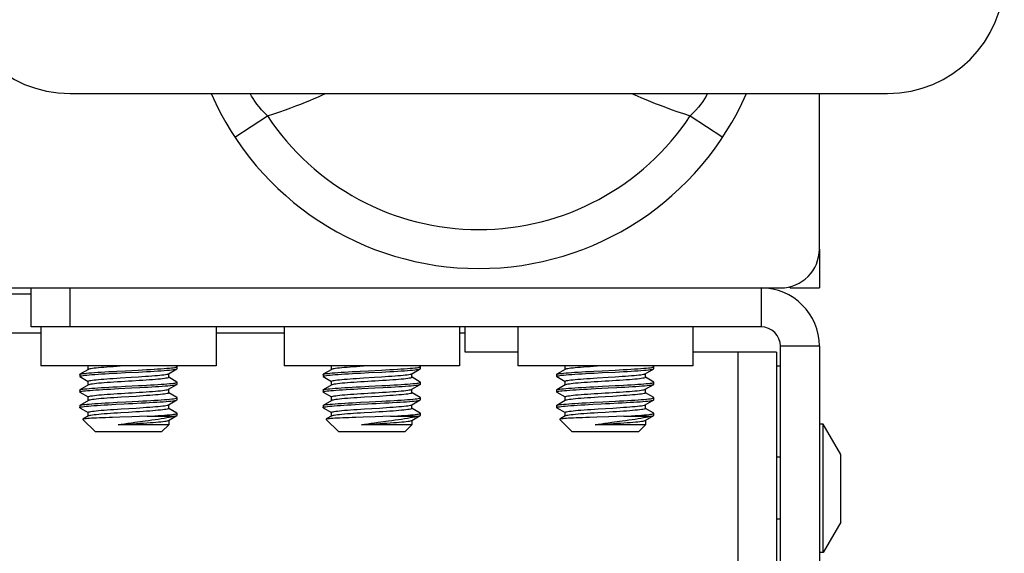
# Model space of a CAD drawing. Header units: millimetres. Extents: x -2579 to 1363, y -329 to 2298.
# Tile 142 of 256: x -1212 to -1161, y 2032 to 2060. Entities that reach past the tile are written whole.
import ezdxf

# ---------------------------------------------------------------- set-up
doc = ezdxf.new("R2010")
doc.units = ezdxf.units.MM
doc.header["$LTSCALE"] = 30.734
doc.layers.get('0').update_dxf_attribs({"linetype": 'CONTINUOUS'})

msp = doc.modelspace()

# ---------------------------------------------------------------- linework, layer by layer
at = {"color": 7}
for p, q in [((-1209.238, 2055.82), (-1167.238, 2055.82)), ((-1170.738, 2047.82), (-1170.738, 2055.82)), ((-1200.769, 2053.575), (-1199.098, 2054.674)), ((-1177.379, 2054.674), (-1175.708, 2053.575)), ((-1170.738, 2047.82), (-1170.738, 2045.82)), ((-1295.738, 2045.82), (-1172.738, 2045.82)), ((-1211.238, 2043.82), (-1211.238, 2045.82)), ((-1209.238, 2045.82), (-1173.738, 2045.82)), ((-1209.238, 2043.82), (-1209.238, 2045.82)), ((-1173.738, 2045.82), (-1173.738, 2043.82)), ((-1172.238, 2045.82), (-1172.238, 2045.884)), ((-1172.238, 2045.82), (-1170.738, 2045.82)), ((-1295.738, 2045.52), (-1211.238, 2045.52)), ((-1173.738, 2043.82), (-1211.238, 2043.82)), ((-1210.738, 2043.82), (-1210.738, 2041.82)), ((-1201.738, 2043.82), (-1201.738, 2041.82)), ((-1198.238, 2043.82), (-1198.238, 2041.82)), ((-1189.238, 2043.82), (-1189.238, 2041.82)), ((-1188.938, 2042.52), (-1188.938, 2043.82)), ((-1186.238, 2043.82), (-1186.238, 2041.82)), ((-1177.238, 2043.82), (-1177.238, 2041.82)), ((-1295.738, 2043.52), (-1210.738, 2043.52)), ((-1201.738, 2043.52), (-1198.238, 2043.52)), ((-1189.238, 2043.52), (-1188.938, 2043.52)), ((-1170.738, 2042.82), (-1172.738, 2042.82)), ((-1172.738, 1888.82), (-1172.738, 2042.82)), ((-1170.738, 2042.82), (-1170.738, 1888.82)), ((-1186.238, 2042.52), (-1188.938, 2042.52)), ((-1172.938, 2042.52), (-1177.238, 2042.52)), ((-1174.938, 2042.52), (-1174.938, 1890.82)), ((-1172.938, 2042.52), (-1172.938, 1890.82)), ((-1201.738, 2041.82), (-1210.738, 2041.82)), ((-1208.305, 2041.627), (-1208.305, 2041.82)), ((-1206.238, 2041.82), (-1206.66, 2041.794)), ((-1203.748, 2041.781), (-1203.81, 2041.817)), ((-1203.738, 2041.67), (-1203.738, 2041.77)), ((-1189.238, 2041.82), (-1198.238, 2041.82)), ((-1195.805, 2041.627), (-1195.805, 2041.82)), ((-1193.738, 2041.82), (-1194.16, 2041.794)), ((-1191.248, 2041.781), (-1191.31, 2041.817)), ((-1191.238, 2041.67), (-1191.238, 2041.77)), ((-1177.238, 2041.82), (-1186.238, 2041.82)), ((-1183.805, 2041.627), (-1183.805, 2041.82)), ((-1181.738, 2041.82), (-1182.16, 2041.794)), ((-1179.248, 2041.781), (-1179.31, 2041.817)), ((-1179.238, 2041.67), (-1179.238, 2041.77)), ((-1172.938, 2041.82), (-1172.738, 2041.82)), ((-1208.738, 2041.37), (-1208.729, 2041.381)), ((-1208.738, 2041.37), (-1208.738, 2041.27)), ((-1208.294, 2041.634), (-1208.729, 2041.381)), ((-1208.729, 2041.259), (-1208.308, 2041.015)), ((-1204.183, 2041.407), (-1203.748, 2041.659)), ((-1204.171, 2041.22), (-1204.171, 2041.413)), ((-1196.238, 2041.37), (-1196.229, 2041.381)), ((-1196.238, 2041.37), (-1196.238, 2041.27)), ((-1195.794, 2041.634), (-1196.229, 2041.381)), ((-1196.229, 2041.259), (-1195.808, 2041.015)), ((-1191.683, 2041.407), (-1191.248, 2041.659)), ((-1191.671, 2041.22), (-1191.671, 2041.413)), ((-1184.238, 2041.37), (-1184.229, 2041.381)), ((-1184.238, 2041.37), (-1184.238, 2041.27)), ((-1183.794, 2041.634), (-1184.229, 2041.381)), ((-1184.229, 2041.259), (-1183.808, 2041.015)), ((-1179.683, 2041.407), (-1179.248, 2041.659)), ((-1179.671, 2041.22), (-1179.671, 2041.413)), ((-1208.294, 2040.834), (-1208.729, 2040.581)), ((-1208.305, 2040.827), (-1208.305, 2041.02)), ((-1204.183, 2040.607), (-1203.748, 2040.859)), ((-1203.748, 2040.981), (-1204.169, 2041.225)), ((-1203.738, 2040.87), (-1203.738, 2040.97)), ((-1195.794, 2040.834), (-1196.229, 2040.581)), ((-1195.805, 2040.827), (-1195.805, 2041.02)), ((-1191.683, 2040.607), (-1191.248, 2040.859)), ((-1191.248, 2040.981), (-1191.669, 2041.225)), ((-1191.238, 2040.87), (-1191.238, 2040.97)), ((-1183.794, 2040.834), (-1184.229, 2040.581)), ((-1183.805, 2040.827), (-1183.805, 2041.02)), ((-1179.683, 2040.607), (-1179.248, 2040.859)), ((-1179.248, 2040.981), (-1179.669, 2041.225)), ((-1179.238, 2040.87), (-1179.238, 2040.97)), ((-1208.738, 2040.57), (-1208.729, 2040.581)), ((-1208.738, 2040.57), (-1208.738, 2040.47)), ((-1208.729, 2040.581), (-1208.727, 2040.582)), ((-1208.729, 2040.459), (-1208.308, 2040.215)), ((-1204.171, 2040.42), (-1204.171, 2040.613)), ((-1203.748, 2040.181), (-1204.169, 2040.425)), ((-1196.238, 2040.57), (-1196.229, 2040.581)), ((-1196.238, 2040.57), (-1196.238, 2040.47)), ((-1196.229, 2040.581), (-1196.227, 2040.582)), ((-1196.229, 2040.459), (-1195.808, 2040.215)), ((-1191.671, 2040.42), (-1191.671, 2040.613)), ((-1191.248, 2040.181), (-1191.669, 2040.425)), ((-1184.238, 2040.57), (-1184.229, 2040.581)), ((-1184.238, 2040.57), (-1184.238, 2040.47)), ((-1184.229, 2040.581), (-1184.227, 2040.582)), ((-1184.229, 2040.459), (-1183.808, 2040.215)), ((-1179.671, 2040.42), (-1179.671, 2040.613)), ((-1179.248, 2040.181), (-1179.669, 2040.425)), ((-1208.738, 2039.77), (-1208.738, 2039.67)), ((-1208.294, 2040.034), (-1208.729, 2039.781)), ((-1208.729, 2039.781), (-1208.726, 2039.783)), ((-1208.305, 2040.027), (-1208.305, 2040.22)), ((-1204.183, 2039.807), (-1203.748, 2040.059)), ((-1204.171, 2039.62), (-1204.171, 2039.813)), ((-1203.738, 2040.07), (-1203.738, 2040.17)), ((-1196.238, 2039.77), (-1196.238, 2039.67)), ((-1195.794, 2040.034), (-1196.229, 2039.781)), ((-1196.229, 2039.781), (-1196.226, 2039.783)), ((-1195.805, 2040.027), (-1195.805, 2040.22)), ((-1191.683, 2039.807), (-1191.248, 2040.059)), ((-1191.671, 2039.62), (-1191.671, 2039.813)), ((-1191.238, 2040.07), (-1191.238, 2040.17)), ((-1184.238, 2039.77), (-1184.238, 2039.67)), ((-1183.794, 2040.034), (-1184.229, 2039.781)), ((-1184.229, 2039.781), (-1184.226, 2039.783)), ((-1183.805, 2040.027), (-1183.805, 2040.22)), ((-1179.683, 2039.807), (-1179.248, 2040.059)), ((-1179.671, 2039.62), (-1179.671, 2039.813)), ((-1179.238, 2040.07), (-1179.238, 2040.17)), ((-1208.729, 2039.659), (-1208.308, 2039.415)), ((-1208.294, 2039.234), (-1208.577, 2039.069)), ((-1208.305, 2039.227), (-1208.305, 2039.42)), ((-1205.282, 2039.22), (-1205.669, 2039.207)), ((-1205.282, 2039.22), (-1203.929, 2039.22)), ((-1204.183, 2039.007), (-1203.748, 2039.259)), ((-1203.748, 2039.381), (-1204.169, 2039.625)), ((-1203.738, 2039.27), (-1203.738, 2039.37)), ((-1196.229, 2039.659), (-1195.808, 2039.415)), ((-1195.794, 2039.234), (-1196.077, 2039.069)), ((-1195.805, 2039.227), (-1195.805, 2039.42)), ((-1192.782, 2039.22), (-1193.169, 2039.207)), ((-1192.782, 2039.22), (-1191.429, 2039.22)), ((-1191.683, 2039.007), (-1191.248, 2039.259)), ((-1191.248, 2039.381), (-1191.669, 2039.625)), ((-1191.238, 2039.27), (-1191.238, 2039.37)), ((-1184.229, 2039.659), (-1183.808, 2039.415)), ((-1183.794, 2039.234), (-1184.077, 2039.069)), ((-1183.805, 2039.227), (-1183.805, 2039.42)), ((-1180.782, 2039.22), (-1181.169, 2039.207)), ((-1180.782, 2039.22), (-1179.429, 2039.22)), ((-1179.683, 2039.007), (-1179.248, 2039.259)), ((-1179.248, 2039.381), (-1179.669, 2039.625)), ((-1179.238, 2039.27), (-1179.238, 2039.37)), ((-1207.938, 2038.42), (-1208.58, 2039.062)), ((-1206.676, 2039.174), (-1207.057, 2039.161)), ((-1204.171, 2038.787), (-1206.768, 2038.787)), ((-1205.91, 2038.911), (-1205.375, 2038.983)), ((-1204.538, 2038.42), (-1204.171, 2038.787)), ((-1204.171, 2039.013), (-1204.171, 2038.787)), ((-1195.438, 2038.42), (-1196.08, 2039.062)), ((-1194.176, 2039.174), (-1194.557, 2039.161)), ((-1191.671, 2038.787), (-1194.268, 2038.787)), ((-1193.41, 2038.911), (-1192.875, 2038.983)), ((-1192.038, 2038.42), (-1191.671, 2038.787)), ((-1191.671, 2039.013), (-1191.671, 2038.787)), ((-1183.438, 2038.42), (-1184.08, 2039.062)), ((-1182.176, 2039.174), (-1182.557, 2039.161)), ((-1179.671, 2038.787), (-1182.268, 2038.787)), ((-1181.41, 2038.911), (-1180.875, 2038.983)), ((-1180.038, 2038.42), (-1179.671, 2038.787)), ((-1179.671, 2039.013), (-1179.671, 2038.787)), ((-1170.538, 2038.82), (-1170.738, 2038.82)), ((-1169.638, 2037.261), (-1170.538, 2038.82)), ((-1170.538, 2032.22), (-1170.538, 2038.82)), ((-1204.538, 2038.42), (-1207.938, 2038.42)), ((-1192.038, 2038.42), (-1195.438, 2038.42)), ((-1180.038, 2038.42), (-1183.438, 2038.42)), ((-1169.638, 2033.779), (-1169.638, 2037.261)), ((-1172.738, 2037.12), (-1172.938, 2037.12)), ((-1172.738, 2033.92), (-1172.938, 2033.92)), ((-1169.638, 2033.779), (-1170.538, 2032.22)), ((-1170.538, 2032.22), (-1170.738, 2032.22))]:
    msp.add_line(p, q, dxfattribs=at)
for points in [[(-1199.098, 2054.674), (-1199.256, 2054.827), (-1199.4, 2054.98), (-1199.53, 2055.131), (-1199.646, 2055.278), (-1199.749, 2055.422), (-1199.839, 2055.561), (-1199.917, 2055.693), (-1199.983, 2055.816), (-1199.985, 2055.82)], [(-1199.098, 2054.674), (-1198.768, 2054.781), (-1198.457, 2054.885), (-1198.166, 2054.988), (-1197.892, 2055.088), (-1197.632, 2055.186), (-1197.386, 2055.282), (-1197.149, 2055.376), (-1196.922, 2055.469), (-1196.7, 2055.561), (-1196.482, 2055.654), (-1196.267, 2055.747), (-1196.1, 2055.82)], [(-1180.377, 2055.82), (-1180.31, 2055.79), (-1180.095, 2055.697), (-1179.876, 2055.603), (-1179.651, 2055.509), (-1179.418, 2055.413), (-1179.175, 2055.315), (-1178.919, 2055.215), (-1178.649, 2055.112), (-1178.362, 2055.006), (-1178.056, 2054.898), (-1177.728, 2054.787), (-1177.379, 2054.674)], [(-1176.492, 2055.82), (-1176.497, 2055.81), (-1176.564, 2055.686), (-1176.642, 2055.553), (-1176.733, 2055.415), (-1176.837, 2055.271), (-1176.953, 2055.123), (-1177.083, 2054.973), (-1177.225, 2054.823), (-1177.379, 2054.674)], [(-1206.66, 2041.794), (-1206.843, 2041.782), (-1207.019, 2041.771), (-1207.189, 2041.759), (-1207.352, 2041.748), (-1207.506, 2041.736), (-1207.649, 2041.724), (-1207.78, 2041.713), (-1207.898, 2041.701), (-1208.003, 2041.69), (-1208.093, 2041.678), (-1208.169, 2041.667), (-1208.228, 2041.655), (-1208.271, 2041.643), (-1208.294, 2041.634)], [(-1203.799, 2041.742), (-1203.76, 2041.753), (-1203.741, 2041.765), (-1203.738, 2041.77)], [(-1203.738, 2041.77), (-1203.741, 2041.776), (-1203.748, 2041.781)], [(-1194.16, 2041.794), (-1194.343, 2041.782), (-1194.519, 2041.771), (-1194.689, 2041.759), (-1194.852, 2041.748), (-1195.006, 2041.736), (-1195.149, 2041.724), (-1195.28, 2041.713), (-1195.398, 2041.701), (-1195.503, 2041.69), (-1195.593, 2041.678), (-1195.669, 2041.667), (-1195.728, 2041.655), (-1195.771, 2041.643), (-1195.794, 2041.634)], [(-1191.299, 2041.742), (-1191.26, 2041.753), (-1191.241, 2041.765), (-1191.238, 2041.77)], [(-1191.238, 2041.77), (-1191.241, 2041.776), (-1191.248, 2041.781)], [(-1182.16, 2041.794), (-1182.343, 2041.782), (-1182.519, 2041.771), (-1182.689, 2041.759), (-1182.852, 2041.748), (-1183.006, 2041.736), (-1183.149, 2041.724), (-1183.28, 2041.713), (-1183.398, 2041.701), (-1183.503, 2041.69), (-1183.593, 2041.678), (-1183.669, 2041.667), (-1183.728, 2041.655), (-1183.771, 2041.643), (-1183.794, 2041.634)], [(-1179.299, 2041.742), (-1179.26, 2041.753), (-1179.241, 2041.765), (-1179.238, 2041.77)], [(-1179.238, 2041.77), (-1179.241, 2041.776), (-1179.248, 2041.781)], [(-1208.738, 2041.27), (-1208.738, 2041.272), (-1208.725, 2041.283), (-1208.693, 2041.294), (-1208.641, 2041.306), (-1208.571, 2041.317), (-1208.483, 2041.328), (-1208.378, 2041.339), (-1208.256, 2041.351), (-1208.118, 2041.362), (-1207.966, 2041.373), (-1207.8, 2041.384), (-1207.622, 2041.395), (-1207.434, 2041.407), (-1207.236, 2041.418), (-1207.03, 2041.429), (-1206.819, 2041.44)], [(-1208.729, 2041.259), (-1208.732, 2041.261), (-1208.738, 2041.27)], [(-1208.729, 2041.381), (-1208.698, 2041.393), (-1208.649, 2041.404), (-1208.581, 2041.416), (-1208.494, 2041.427), (-1208.39, 2041.438), (-1208.269, 2041.449), (-1208.133, 2041.461), (-1207.981, 2041.472), (-1207.816, 2041.483), (-1207.639, 2041.494), (-1207.45, 2041.506), (-1207.252, 2041.517), (-1207.047, 2041.528), (-1206.834, 2041.539)], [(-1206.834, 2041.539), (-1206.398, 2041.562), (-1205.738, 2041.596)], [(-1206.819, 2041.44), (-1206.384, 2041.463), (-1205.727, 2041.496)], [(-1206.66, 2041.194), (-1206.1, 2041.229), (-1205.73, 2041.252)], [(-1205.738, 2041.596), (-1205.524, 2041.607), (-1205.315, 2041.618), (-1205.114, 2041.63), (-1204.921, 2041.641), (-1204.738, 2041.652), (-1204.568, 2041.663), (-1204.41, 2041.675), (-1204.266, 2041.686), (-1204.138, 2041.697), (-1204.027, 2041.708), (-1203.933, 2041.72), (-1203.856, 2041.731), (-1203.799, 2041.742)], [(-1205.73, 2041.252), (-1205.548, 2041.263), (-1205.371, 2041.275), (-1205.201, 2041.287), (-1205.04, 2041.299), (-1204.891, 2041.31), (-1204.754, 2041.322), (-1204.629, 2041.334), (-1204.517, 2041.345), (-1204.419, 2041.357), (-1204.337, 2041.369), (-1204.271, 2041.38), (-1204.221, 2041.392)], [(-1205.727, 2041.496), (-1205.514, 2041.508), (-1205.306, 2041.519), (-1205.106, 2041.53), (-1204.914, 2041.541), (-1204.733, 2041.552), (-1204.563, 2041.564), (-1204.406, 2041.575), (-1204.264, 2041.586), (-1204.137, 2041.597), (-1204.026, 2041.608), (-1203.932, 2041.62), (-1203.856, 2041.631), (-1203.799, 2041.642)], [(-1204.221, 2041.392), (-1204.206, 2041.397), (-1204.194, 2041.401), (-1204.183, 2041.407)], [(-1203.799, 2041.642), (-1203.76, 2041.653), (-1203.748, 2041.659)], [(-1203.748, 2041.659), (-1203.741, 2041.665), (-1203.738, 2041.67)], [(-1196.238, 2041.27), (-1196.238, 2041.272), (-1196.225, 2041.283), (-1196.193, 2041.294), (-1196.141, 2041.306), (-1196.071, 2041.317), (-1195.983, 2041.328), (-1195.878, 2041.339), (-1195.756, 2041.351), (-1195.618, 2041.362), (-1195.466, 2041.373), (-1195.3, 2041.384), (-1195.122, 2041.395), (-1194.934, 2041.407), (-1194.736, 2041.418), (-1194.53, 2041.429), (-1194.319, 2041.44)], [(-1196.229, 2041.259), (-1196.232, 2041.261), (-1196.238, 2041.27)], [(-1196.229, 2041.381), (-1196.198, 2041.393), (-1196.149, 2041.404), (-1196.081, 2041.416), (-1195.994, 2041.427), (-1195.89, 2041.438), (-1195.769, 2041.449), (-1195.633, 2041.461), (-1195.481, 2041.472), (-1195.316, 2041.483), (-1195.139, 2041.494), (-1194.95, 2041.506), (-1194.752, 2041.517), (-1194.547, 2041.528), (-1194.334, 2041.539)], [(-1194.334, 2041.539), (-1193.898, 2041.562), (-1193.238, 2041.596)], [(-1194.319, 2041.44), (-1193.884, 2041.463), (-1193.227, 2041.496)], [(-1194.16, 2041.194), (-1193.6, 2041.229), (-1193.23, 2041.252)], [(-1193.238, 2041.596), (-1193.024, 2041.607), (-1192.815, 2041.618), (-1192.614, 2041.63), (-1192.421, 2041.641), (-1192.238, 2041.652), (-1192.068, 2041.663), (-1191.91, 2041.675), (-1191.766, 2041.686), (-1191.638, 2041.697), (-1191.527, 2041.708), (-1191.433, 2041.72), (-1191.356, 2041.731), (-1191.299, 2041.742)], [(-1193.23, 2041.252), (-1193.048, 2041.263), (-1192.871, 2041.275), (-1192.701, 2041.287), (-1192.54, 2041.299), (-1192.391, 2041.31), (-1192.254, 2041.322), (-1192.129, 2041.334), (-1192.017, 2041.345), (-1191.919, 2041.357), (-1191.837, 2041.369), (-1191.771, 2041.38), (-1191.721, 2041.392)], [(-1193.227, 2041.496), (-1193.014, 2041.508), (-1192.806, 2041.519), (-1192.606, 2041.53), (-1192.414, 2041.541), (-1192.233, 2041.552), (-1192.063, 2041.564), (-1191.906, 2041.575), (-1191.764, 2041.586), (-1191.637, 2041.597), (-1191.526, 2041.608), (-1191.432, 2041.62), (-1191.356, 2041.631), (-1191.299, 2041.642)], [(-1191.721, 2041.392), (-1191.706, 2041.397), (-1191.694, 2041.401), (-1191.683, 2041.407)], [(-1191.299, 2041.642), (-1191.26, 2041.653), (-1191.248, 2041.659)], [(-1191.248, 2041.659), (-1191.241, 2041.665), (-1191.238, 2041.67)], [(-1184.238, 2041.27), (-1184.238, 2041.272), (-1184.225, 2041.283), (-1184.193, 2041.294), (-1184.141, 2041.306), (-1184.071, 2041.317), (-1183.983, 2041.328), (-1183.878, 2041.339), (-1183.756, 2041.351), (-1183.618, 2041.362), (-1183.466, 2041.373), (-1183.3, 2041.384), (-1183.122, 2041.395), (-1182.934, 2041.407), (-1182.736, 2041.418), (-1182.53, 2041.429), (-1182.319, 2041.44)], [(-1184.229, 2041.259), (-1184.232, 2041.261), (-1184.238, 2041.27)], [(-1184.229, 2041.381), (-1184.198, 2041.393), (-1184.149, 2041.404), (-1184.081, 2041.416), (-1183.994, 2041.427), (-1183.89, 2041.438), (-1183.769, 2041.449), (-1183.633, 2041.461), (-1183.481, 2041.472), (-1183.316, 2041.483), (-1183.139, 2041.494), (-1182.95, 2041.506), (-1182.752, 2041.517), (-1182.547, 2041.528), (-1182.334, 2041.539)], [(-1182.334, 2041.539), (-1181.898, 2041.562), (-1181.238, 2041.596)], [(-1182.319, 2041.44), (-1181.884, 2041.463), (-1181.227, 2041.496)], [(-1182.16, 2041.194), (-1181.6, 2041.229), (-1181.23, 2041.252)], [(-1181.238, 2041.596), (-1181.024, 2041.607), (-1180.815, 2041.618), (-1180.614, 2041.63), (-1180.421, 2041.641), (-1180.238, 2041.652), (-1180.068, 2041.663), (-1179.91, 2041.675), (-1179.766, 2041.686), (-1179.638, 2041.697), (-1179.527, 2041.708), (-1179.433, 2041.72), (-1179.356, 2041.731), (-1179.299, 2041.742)], [(-1181.23, 2041.252), (-1181.048, 2041.263), (-1180.871, 2041.275), (-1180.701, 2041.287), (-1180.54, 2041.299), (-1180.391, 2041.31), (-1180.254, 2041.322), (-1180.129, 2041.334), (-1180.017, 2041.345), (-1179.919, 2041.357), (-1179.837, 2041.369), (-1179.771, 2041.38), (-1179.721, 2041.392)], [(-1181.227, 2041.496), (-1181.014, 2041.508), (-1180.806, 2041.519), (-1180.606, 2041.53), (-1180.414, 2041.541), (-1180.233, 2041.552), (-1180.063, 2041.564), (-1179.906, 2041.575), (-1179.764, 2041.586), (-1179.637, 2041.597), (-1179.526, 2041.608), (-1179.432, 2041.62), (-1179.356, 2041.631), (-1179.299, 2041.642)], [(-1179.721, 2041.392), (-1179.706, 2041.397), (-1179.694, 2041.401), (-1179.683, 2041.407)], [(-1179.299, 2041.642), (-1179.26, 2041.653), (-1179.248, 2041.659)], [(-1179.248, 2041.659), (-1179.241, 2041.665), (-1179.238, 2041.67)], [(-1208.727, 2040.582), (-1208.696, 2040.594), (-1208.645, 2040.605), (-1208.576, 2040.616), (-1208.489, 2040.627), (-1208.384, 2040.639), (-1208.262, 2040.65), (-1208.125, 2040.661), (-1207.972, 2040.672), (-1207.807, 2040.684), (-1207.629, 2040.695), (-1207.44, 2040.706), (-1207.241, 2040.718), (-1207.035, 2040.729), (-1206.823, 2040.74)], [(-1208.305, 2041.02), (-1208.297, 2041.032), (-1208.271, 2041.043), (-1208.228, 2041.055), (-1208.169, 2041.067), (-1208.093, 2041.078), (-1208.003, 2041.09), (-1207.898, 2041.101), (-1207.78, 2041.113), (-1207.649, 2041.124), (-1207.506, 2041.136), (-1207.352, 2041.148), (-1207.189, 2041.159), (-1207.019, 2041.171), (-1206.843, 2041.182), (-1206.66, 2041.194)], [(-1206.621, 2040.996), (-1206.806, 2040.985), (-1206.985, 2040.973), (-1207.159, 2040.961), (-1207.325, 2040.95), (-1207.482, 2040.938), (-1207.628, 2040.926), (-1207.762, 2040.915), (-1207.883, 2040.903), (-1207.991, 2040.891), (-1208.085, 2040.879), (-1208.164, 2040.867), (-1208.226, 2040.856), (-1208.27, 2040.844), (-1208.294, 2040.834)], [(-1206.823, 2040.74), (-1206.386, 2040.763), (-1205.727, 2040.796)], [(-1205.683, 2041.055), (-1206.055, 2041.031), (-1206.244, 2041.02), (-1206.621, 2040.996)], [(-1205.727, 2040.796), (-1205.512, 2040.808), (-1205.304, 2040.819), (-1205.103, 2040.83), (-1204.911, 2040.841), (-1204.729, 2040.853), (-1204.559, 2040.864), (-1204.402, 2040.875), (-1204.259, 2040.886), (-1204.132, 2040.898), (-1204.021, 2040.909), (-1203.928, 2040.92), (-1203.853, 2040.931), (-1203.796, 2040.943), (-1203.758, 2040.954), (-1203.74, 2040.965), (-1203.738, 2040.97)], [(-1204.171, 2041.22), (-1204.18, 2041.208), (-1204.206, 2041.197), (-1204.251, 2041.185), (-1204.313, 2041.173), (-1204.392, 2041.161), (-1204.488, 2041.149), (-1204.598, 2041.137), (-1204.721, 2041.125), (-1204.856, 2041.113), (-1205.003, 2041.102), (-1205.161, 2041.09), (-1205.329, 2041.078), (-1205.503, 2041.066), (-1205.683, 2041.055)], [(-1205.653, 2040.7), (-1205.441, 2040.711), (-1205.236, 2040.723), (-1205.038, 2040.734), (-1204.85, 2040.745), (-1204.673, 2040.756), (-1204.507, 2040.767), (-1204.355, 2040.779), (-1204.218, 2040.79), (-1204.096, 2040.801), (-1203.991, 2040.812), (-1203.904, 2040.824), (-1203.834, 2040.835), (-1203.783, 2040.846), (-1203.751, 2040.857), (-1203.748, 2040.859)], [(-1203.738, 2040.97), (-1203.742, 2040.976), (-1203.748, 2040.981)], [(-1203.748, 2040.859), (-1203.739, 2040.868), (-1203.738, 2040.87)], [(-1196.227, 2040.582), (-1196.196, 2040.594), (-1196.145, 2040.605), (-1196.076, 2040.616), (-1195.989, 2040.627), (-1195.884, 2040.639), (-1195.762, 2040.65), (-1195.625, 2040.661), (-1195.472, 2040.672), (-1195.307, 2040.684), (-1195.129, 2040.695), (-1194.94, 2040.706), (-1194.741, 2040.718), (-1194.535, 2040.729), (-1194.323, 2040.74)], [(-1195.805, 2041.02), (-1195.797, 2041.032), (-1195.771, 2041.043), (-1195.728, 2041.055), (-1195.669, 2041.067), (-1195.593, 2041.078), (-1195.503, 2041.09), (-1195.398, 2041.101), (-1195.28, 2041.113), (-1195.149, 2041.124), (-1195.006, 2041.136), (-1194.852, 2041.148), (-1194.689, 2041.159), (-1194.519, 2041.171), (-1194.343, 2041.182), (-1194.16, 2041.194)], [(-1194.121, 2040.996), (-1194.306, 2040.985), (-1194.485, 2040.973), (-1194.659, 2040.961), (-1194.825, 2040.95), (-1194.982, 2040.938), (-1195.128, 2040.926), (-1195.262, 2040.915), (-1195.383, 2040.903), (-1195.491, 2040.891), (-1195.585, 2040.879), (-1195.664, 2040.867), (-1195.726, 2040.856), (-1195.77, 2040.844), (-1195.794, 2040.834)], [(-1194.323, 2040.74), (-1193.886, 2040.763), (-1193.227, 2040.796)], [(-1193.183, 2041.055), (-1193.555, 2041.031), (-1193.744, 2041.02), (-1194.121, 2040.996)], [(-1193.227, 2040.796), (-1193.012, 2040.808), (-1192.804, 2040.819), (-1192.603, 2040.83), (-1192.411, 2040.841), (-1192.229, 2040.853), (-1192.059, 2040.864), (-1191.902, 2040.875), (-1191.759, 2040.886), (-1191.632, 2040.898), (-1191.521, 2040.909), (-1191.428, 2040.92), (-1191.353, 2040.931), (-1191.296, 2040.943), (-1191.258, 2040.954), (-1191.24, 2040.965), (-1191.238, 2040.97)], [(-1191.671, 2041.22), (-1191.68, 2041.208), (-1191.706, 2041.197), (-1191.751, 2041.185), (-1191.813, 2041.173), (-1191.892, 2041.161), (-1191.988, 2041.149), (-1192.098, 2041.137), (-1192.221, 2041.125), (-1192.356, 2041.113), (-1192.503, 2041.102), (-1192.661, 2041.09), (-1192.829, 2041.078), (-1193.003, 2041.066), (-1193.183, 2041.055)], [(-1193.153, 2040.7), (-1192.941, 2040.711), (-1192.736, 2040.723), (-1192.538, 2040.734), (-1192.35, 2040.745), (-1192.173, 2040.756), (-1192.007, 2040.767), (-1191.855, 2040.779), (-1191.718, 2040.79), (-1191.596, 2040.801), (-1191.491, 2040.812), (-1191.404, 2040.824), (-1191.334, 2040.835), (-1191.283, 2040.846), (-1191.251, 2040.857), (-1191.248, 2040.859)], [(-1191.238, 2040.97), (-1191.242, 2040.976), (-1191.248, 2040.981)], [(-1191.248, 2040.859), (-1191.239, 2040.868), (-1191.238, 2040.87)], [(-1184.227, 2040.582), (-1184.196, 2040.594), (-1184.145, 2040.605), (-1184.076, 2040.616), (-1183.989, 2040.627), (-1183.884, 2040.639), (-1183.762, 2040.65), (-1183.625, 2040.661), (-1183.472, 2040.672), (-1183.307, 2040.684), (-1183.129, 2040.695), (-1182.94, 2040.706), (-1182.741, 2040.718), (-1182.535, 2040.729), (-1182.323, 2040.74)], [(-1183.805, 2041.02), (-1183.797, 2041.032), (-1183.771, 2041.043), (-1183.728, 2041.055), (-1183.669, 2041.067), (-1183.593, 2041.078), (-1183.503, 2041.09), (-1183.398, 2041.101), (-1183.28, 2041.113), (-1183.149, 2041.124), (-1183.006, 2041.136), (-1182.852, 2041.148), (-1182.689, 2041.159), (-1182.519, 2041.171), (-1182.343, 2041.182), (-1182.16, 2041.194)], [(-1182.121, 2040.996), (-1182.306, 2040.985), (-1182.485, 2040.973), (-1182.659, 2040.961), (-1182.825, 2040.95), (-1182.982, 2040.938), (-1183.128, 2040.926), (-1183.262, 2040.915), (-1183.383, 2040.903), (-1183.491, 2040.891), (-1183.585, 2040.879), (-1183.664, 2040.867), (-1183.726, 2040.856), (-1183.77, 2040.844), (-1183.794, 2040.834)], [(-1182.323, 2040.74), (-1181.886, 2040.763), (-1181.227, 2040.796)], [(-1181.183, 2041.055), (-1181.555, 2041.031), (-1181.744, 2041.02), (-1182.121, 2040.996)], [(-1181.227, 2040.796), (-1181.012, 2040.808), (-1180.804, 2040.819), (-1180.603, 2040.83), (-1180.411, 2040.841), (-1180.229, 2040.853), (-1180.059, 2040.864), (-1179.902, 2040.875), (-1179.759, 2040.886), (-1179.632, 2040.898), (-1179.521, 2040.909), (-1179.428, 2040.92), (-1179.353, 2040.931), (-1179.296, 2040.943), (-1179.258, 2040.954), (-1179.24, 2040.965), (-1179.238, 2040.97)], [(-1179.671, 2041.22), (-1179.68, 2041.208), (-1179.706, 2041.197), (-1179.751, 2041.185), (-1179.813, 2041.173), (-1179.892, 2041.161), (-1179.988, 2041.149), (-1180.098, 2041.137), (-1180.221, 2041.125), (-1180.356, 2041.113), (-1180.503, 2041.102), (-1180.661, 2041.09), (-1180.829, 2041.078), (-1181.003, 2041.066), (-1181.183, 2041.055)], [(-1181.153, 2040.7), (-1180.941, 2040.711), (-1180.736, 2040.723), (-1180.538, 2040.734), (-1180.35, 2040.745), (-1180.173, 2040.756), (-1180.007, 2040.767), (-1179.855, 2040.779), (-1179.718, 2040.79), (-1179.596, 2040.801), (-1179.491, 2040.812), (-1179.404, 2040.824), (-1179.334, 2040.835), (-1179.283, 2040.846), (-1179.251, 2040.857), (-1179.248, 2040.859)], [(-1179.238, 2040.97), (-1179.242, 2040.976), (-1179.248, 2040.981)], [(-1179.248, 2040.859), (-1179.239, 2040.868), (-1179.238, 2040.87)], [(-1208.738, 2040.47), (-1208.736, 2040.476), (-1208.716, 2040.487), (-1208.677, 2040.498), (-1208.619, 2040.51), (-1208.543, 2040.521), (-1208.449, 2040.532), (-1208.337, 2040.543), (-1208.21, 2040.554), (-1208.067, 2040.566), (-1207.91, 2040.577), (-1207.74, 2040.588), (-1207.558, 2040.599), (-1207.366, 2040.61), (-1207.166, 2040.622), (-1206.958, 2040.633), (-1206.744, 2040.644)], [(-1208.729, 2040.459), (-1208.736, 2040.465), (-1208.738, 2040.47)], [(-1208.305, 2040.22), (-1208.297, 2040.232), (-1208.27, 2040.244), (-1208.226, 2040.256), (-1208.164, 2040.268), (-1208.085, 2040.279), (-1207.991, 2040.291), (-1207.883, 2040.303), (-1207.762, 2040.315), (-1207.628, 2040.326), (-1207.482, 2040.338), (-1207.325, 2040.35), (-1207.159, 2040.361), (-1206.985, 2040.373), (-1206.806, 2040.385), (-1206.621, 2040.396)], [(-1206.744, 2040.644), (-1206.088, 2040.678), (-1205.653, 2040.7)], [(-1206.621, 2040.396), (-1206.244, 2040.42), (-1206.055, 2040.431), (-1205.683, 2040.455)], [(-1205.848, 2040.244), (-1206.227, 2040.221), (-1206.608, 2040.197)], [(-1204.171, 2040.42), (-1204.18, 2040.408), (-1204.206, 2040.397), (-1204.25, 2040.385), (-1204.31, 2040.373), (-1204.386, 2040.361), (-1204.478, 2040.35), (-1204.586, 2040.338), (-1204.707, 2040.326), (-1204.841, 2040.315), (-1204.986, 2040.303), (-1205.142, 2040.291), (-1205.307, 2040.28), (-1205.481, 2040.268), (-1205.662, 2040.256), (-1205.848, 2040.244)], [(-1205.683, 2040.455), (-1205.503, 2040.466), (-1205.329, 2040.478), (-1205.161, 2040.49), (-1205.003, 2040.502), (-1204.856, 2040.513), (-1204.721, 2040.525), (-1204.598, 2040.537), (-1204.488, 2040.549), (-1204.392, 2040.561), (-1204.313, 2040.573), (-1204.251, 2040.585), (-1204.206, 2040.597), (-1204.183, 2040.607)], [(-1196.238, 2040.47), (-1196.236, 2040.476), (-1196.216, 2040.487), (-1196.177, 2040.498), (-1196.119, 2040.51), (-1196.043, 2040.521), (-1195.949, 2040.532), (-1195.837, 2040.543), (-1195.71, 2040.554), (-1195.567, 2040.566), (-1195.41, 2040.577), (-1195.24, 2040.588), (-1195.058, 2040.599), (-1194.866, 2040.61), (-1194.666, 2040.622), (-1194.458, 2040.633), (-1194.244, 2040.644)], [(-1196.229, 2040.459), (-1196.236, 2040.465), (-1196.238, 2040.47)], [(-1195.805, 2040.22), (-1195.797, 2040.232), (-1195.77, 2040.244), (-1195.726, 2040.256), (-1195.664, 2040.268), (-1195.585, 2040.279), (-1195.491, 2040.291), (-1195.383, 2040.303), (-1195.262, 2040.315), (-1195.128, 2040.326), (-1194.982, 2040.338), (-1194.825, 2040.35), (-1194.659, 2040.361), (-1194.485, 2040.373), (-1194.306, 2040.385), (-1194.121, 2040.396)], [(-1194.244, 2040.644), (-1193.588, 2040.678), (-1193.153, 2040.7)], [(-1194.121, 2040.396), (-1193.744, 2040.42), (-1193.555, 2040.431), (-1193.183, 2040.455)], [(-1193.348, 2040.244), (-1193.727, 2040.221), (-1194.108, 2040.197)], [(-1191.671, 2040.42), (-1191.68, 2040.408), (-1191.706, 2040.397), (-1191.75, 2040.385), (-1191.81, 2040.373), (-1191.886, 2040.361), (-1191.978, 2040.35), (-1192.086, 2040.338), (-1192.207, 2040.326), (-1192.341, 2040.315), (-1192.486, 2040.303), (-1192.642, 2040.291), (-1192.807, 2040.28), (-1192.981, 2040.268), (-1193.162, 2040.256), (-1193.348, 2040.244)], [(-1193.183, 2040.455), (-1193.003, 2040.466), (-1192.829, 2040.478), (-1192.661, 2040.49), (-1192.503, 2040.502), (-1192.356, 2040.513), (-1192.221, 2040.525), (-1192.098, 2040.537), (-1191.988, 2040.549), (-1191.892, 2040.561), (-1191.813, 2040.573), (-1191.751, 2040.585), (-1191.706, 2040.597), (-1191.683, 2040.607)], [(-1184.238, 2040.47), (-1184.236, 2040.476), (-1184.216, 2040.487), (-1184.177, 2040.498), (-1184.119, 2040.51), (-1184.043, 2040.521), (-1183.949, 2040.532), (-1183.837, 2040.543), (-1183.71, 2040.554), (-1183.567, 2040.566), (-1183.41, 2040.577), (-1183.24, 2040.588), (-1183.058, 2040.599), (-1182.866, 2040.61), (-1182.666, 2040.622), (-1182.458, 2040.633), (-1182.244, 2040.644)], [(-1184.229, 2040.459), (-1184.236, 2040.465), (-1184.238, 2040.47)], [(-1183.805, 2040.22), (-1183.797, 2040.232), (-1183.77, 2040.244), (-1183.726, 2040.256), (-1183.664, 2040.268), (-1183.585, 2040.279), (-1183.491, 2040.291), (-1183.383, 2040.303), (-1183.262, 2040.315), (-1183.128, 2040.326), (-1182.982, 2040.338), (-1182.825, 2040.35), (-1182.659, 2040.361), (-1182.485, 2040.373), (-1182.306, 2040.385), (-1182.121, 2040.396)], [(-1182.244, 2040.644), (-1181.588, 2040.678), (-1181.153, 2040.7)], [(-1182.121, 2040.396), (-1181.744, 2040.42), (-1181.555, 2040.431), (-1181.183, 2040.455)], [(-1181.348, 2040.244), (-1181.727, 2040.221), (-1182.108, 2040.197)], [(-1179.671, 2040.42), (-1179.68, 2040.408), (-1179.706, 2040.397), (-1179.75, 2040.385), (-1179.81, 2040.373), (-1179.886, 2040.361), (-1179.978, 2040.35), (-1180.086, 2040.338), (-1180.207, 2040.326), (-1180.341, 2040.315), (-1180.486, 2040.303), (-1180.642, 2040.291), (-1180.807, 2040.28), (-1180.981, 2040.268), (-1181.162, 2040.256), (-1181.348, 2040.244)], [(-1181.183, 2040.455), (-1181.003, 2040.466), (-1180.829, 2040.478), (-1180.661, 2040.49), (-1180.503, 2040.502), (-1180.356, 2040.513), (-1180.221, 2040.525), (-1180.098, 2040.537), (-1179.988, 2040.549), (-1179.892, 2040.561), (-1179.813, 2040.573), (-1179.751, 2040.585), (-1179.706, 2040.597), (-1179.683, 2040.607)], [(-1208.738, 2039.67), (-1208.731, 2039.68), (-1208.705, 2039.691), (-1208.659, 2039.702), (-1208.595, 2039.713), (-1208.512, 2039.725), (-1208.412, 2039.736), (-1208.295, 2039.747), (-1208.162, 2039.758), (-1208.014, 2039.77), (-1207.852, 2039.781), (-1207.678, 2039.792), (-1207.493, 2039.803), (-1207.298, 2039.814), (-1207.094, 2039.826), (-1206.885, 2039.837)], [(-1208.738, 2039.77), (-1208.738, 2039.772), (-1208.729, 2039.781)], [(-1208.726, 2039.783), (-1208.693, 2039.794), (-1208.642, 2039.806), (-1208.572, 2039.817), (-1208.484, 2039.828), (-1208.378, 2039.839), (-1208.255, 2039.851), (-1208.117, 2039.862), (-1207.964, 2039.873), (-1207.797, 2039.884), (-1207.619, 2039.896), (-1207.429, 2039.907), (-1207.23, 2039.918), (-1207.024, 2039.929), (-1206.811, 2039.941)], [(-1206.608, 2040.197), (-1206.798, 2040.185), (-1206.983, 2040.173), (-1207.162, 2040.161), (-1207.332, 2040.149), (-1207.49, 2040.137), (-1207.636, 2040.126), (-1207.77, 2040.114), (-1207.891, 2040.102), (-1207.998, 2040.09), (-1208.09, 2040.079), (-1208.167, 2040.067), (-1208.227, 2040.055), (-1208.271, 2040.044), (-1208.294, 2040.034)], [(-1206.885, 2039.837), (-1206.451, 2039.859), (-1206.231, 2039.87), (-1206.012, 2039.882), (-1205.579, 2039.904)], [(-1206.811, 2039.941), (-1206.374, 2039.963), (-1205.715, 2039.997)], [(-1205.848, 2039.644), (-1205.662, 2039.656), (-1205.481, 2039.668), (-1205.307, 2039.68), (-1205.142, 2039.691), (-1204.986, 2039.703), (-1204.841, 2039.715), (-1204.707, 2039.726), (-1204.586, 2039.738), (-1204.478, 2039.75), (-1204.386, 2039.762), (-1204.31, 2039.773), (-1204.25, 2039.785), (-1204.206, 2039.797), (-1204.183, 2039.807)], [(-1205.715, 2039.997), (-1205.501, 2040.008), (-1205.293, 2040.019), (-1205.092, 2040.031), (-1204.9, 2040.042), (-1204.719, 2040.053), (-1204.55, 2040.065), (-1204.394, 2040.076), (-1204.252, 2040.087), (-1204.126, 2040.098), (-1204.016, 2040.11), (-1203.923, 2040.121), (-1203.849, 2040.132), (-1203.793, 2040.143), (-1203.757, 2040.155), (-1203.74, 2040.166), (-1203.738, 2040.17)], [(-1205.579, 2039.904), (-1205.369, 2039.915), (-1205.167, 2039.927), (-1204.972, 2039.938), (-1204.787, 2039.949), (-1204.614, 2039.96), (-1204.453, 2039.971), (-1204.306, 2039.983), (-1204.174, 2039.994), (-1204.058, 2040.005), (-1203.959, 2040.016), (-1203.877, 2040.027), (-1203.814, 2040.039), (-1203.77, 2040.05), (-1203.748, 2040.059)], [(-1203.738, 2040.17), (-1203.742, 2040.177), (-1203.748, 2040.181)], [(-1203.748, 2040.059), (-1203.745, 2040.061), (-1203.738, 2040.07)], [(-1196.238, 2039.67), (-1196.231, 2039.68), (-1196.205, 2039.691), (-1196.159, 2039.702), (-1196.095, 2039.713), (-1196.012, 2039.725), (-1195.912, 2039.736), (-1195.795, 2039.747), (-1195.662, 2039.758), (-1195.514, 2039.77), (-1195.352, 2039.781), (-1195.178, 2039.792), (-1194.993, 2039.803), (-1194.798, 2039.814), (-1194.594, 2039.826), (-1194.385, 2039.837)], [(-1196.238, 2039.77), (-1196.238, 2039.772), (-1196.229, 2039.781)], [(-1196.226, 2039.783), (-1196.193, 2039.794), (-1196.142, 2039.806), (-1196.072, 2039.817), (-1195.984, 2039.828), (-1195.878, 2039.839), (-1195.755, 2039.851), (-1195.617, 2039.862), (-1195.464, 2039.873), (-1195.297, 2039.884), (-1195.119, 2039.896), (-1194.929, 2039.907), (-1194.73, 2039.918), (-1194.524, 2039.929), (-1194.311, 2039.941)], [(-1194.108, 2040.197), (-1194.298, 2040.185), (-1194.483, 2040.173), (-1194.662, 2040.161), (-1194.832, 2040.149), (-1194.99, 2040.137), (-1195.136, 2040.126), (-1195.27, 2040.114), (-1195.391, 2040.102), (-1195.498, 2040.09), (-1195.59, 2040.079), (-1195.667, 2040.067), (-1195.727, 2040.055), (-1195.771, 2040.044), (-1195.794, 2040.034)], [(-1194.385, 2039.837), (-1193.951, 2039.859), (-1193.731, 2039.87), (-1193.512, 2039.882), (-1193.079, 2039.904)], [(-1194.311, 2039.941), (-1193.874, 2039.963), (-1193.215, 2039.997)], [(-1193.348, 2039.644), (-1193.162, 2039.656), (-1192.981, 2039.668), (-1192.807, 2039.68), (-1192.642, 2039.691), (-1192.486, 2039.703), (-1192.341, 2039.715), (-1192.207, 2039.726), (-1192.086, 2039.738), (-1191.978, 2039.75), (-1191.886, 2039.762), (-1191.81, 2039.773), (-1191.75, 2039.785), (-1191.706, 2039.797), (-1191.683, 2039.807)], [(-1193.215, 2039.997), (-1193.001, 2040.008), (-1192.793, 2040.019), (-1192.592, 2040.031), (-1192.4, 2040.042), (-1192.219, 2040.053), (-1192.05, 2040.065), (-1191.894, 2040.076), (-1191.752, 2040.087), (-1191.626, 2040.098), (-1191.516, 2040.11), (-1191.423, 2040.121), (-1191.349, 2040.132), (-1191.293, 2040.143), (-1191.257, 2040.155), (-1191.24, 2040.166), (-1191.238, 2040.17)], [(-1193.079, 2039.904), (-1192.869, 2039.915), (-1192.667, 2039.927), (-1192.472, 2039.938), (-1192.287, 2039.949), (-1192.114, 2039.96), (-1191.953, 2039.971), (-1191.806, 2039.983), (-1191.674, 2039.994), (-1191.558, 2040.005), (-1191.459, 2040.016), (-1191.377, 2040.027), (-1191.314, 2040.039), (-1191.27, 2040.05), (-1191.248, 2040.059)], [(-1191.238, 2040.17), (-1191.242, 2040.177), (-1191.248, 2040.181)], [(-1191.248, 2040.059), (-1191.245, 2040.061), (-1191.238, 2040.07)], [(-1184.238, 2039.67), (-1184.231, 2039.68), (-1184.205, 2039.691), (-1184.159, 2039.702), (-1184.095, 2039.713), (-1184.012, 2039.725), (-1183.912, 2039.736), (-1183.795, 2039.747), (-1183.662, 2039.758), (-1183.514, 2039.77), (-1183.352, 2039.781), (-1183.178, 2039.792), (-1182.993, 2039.803), (-1182.798, 2039.814), (-1182.594, 2039.826), (-1182.385, 2039.837)], [(-1184.238, 2039.77), (-1184.238, 2039.772), (-1184.229, 2039.781)], [(-1184.226, 2039.783), (-1184.193, 2039.794), (-1184.142, 2039.806), (-1184.072, 2039.817), (-1183.984, 2039.828), (-1183.878, 2039.839), (-1183.755, 2039.851), (-1183.617, 2039.862), (-1183.464, 2039.873), (-1183.297, 2039.884), (-1183.119, 2039.896), (-1182.929, 2039.907), (-1182.73, 2039.918), (-1182.524, 2039.929), (-1182.311, 2039.941)], [(-1182.108, 2040.197), (-1182.298, 2040.185), (-1182.483, 2040.173), (-1182.662, 2040.161), (-1182.832, 2040.149), (-1182.99, 2040.137), (-1183.136, 2040.126), (-1183.27, 2040.114), (-1183.391, 2040.102), (-1183.498, 2040.09), (-1183.59, 2040.079), (-1183.667, 2040.067), (-1183.727, 2040.055), (-1183.771, 2040.044), (-1183.794, 2040.034)], [(-1182.385, 2039.837), (-1181.951, 2039.859), (-1181.731, 2039.87), (-1181.512, 2039.882), (-1181.079, 2039.904)], [(-1182.311, 2039.941), (-1181.874, 2039.963), (-1181.215, 2039.997)], [(-1181.348, 2039.644), (-1181.162, 2039.656), (-1180.981, 2039.668), (-1180.807, 2039.68), (-1180.642, 2039.691), (-1180.486, 2039.703), (-1180.341, 2039.715), (-1180.207, 2039.726), (-1180.086, 2039.738), (-1179.978, 2039.75), (-1179.886, 2039.762), (-1179.81, 2039.773), (-1179.75, 2039.785), (-1179.706, 2039.797), (-1179.683, 2039.807)], [(-1181.215, 2039.997), (-1181.001, 2040.008), (-1180.793, 2040.019), (-1180.592, 2040.031), (-1180.4, 2040.042), (-1180.219, 2040.053), (-1180.05, 2040.065), (-1179.894, 2040.076), (-1179.752, 2040.087), (-1179.626, 2040.098), (-1179.516, 2040.11), (-1179.423, 2040.121), (-1179.349, 2040.132), (-1179.293, 2040.143), (-1179.257, 2040.155), (-1179.24, 2040.166), (-1179.238, 2040.17)], [(-1181.079, 2039.904), (-1180.869, 2039.915), (-1180.667, 2039.927), (-1180.472, 2039.938), (-1180.287, 2039.949), (-1180.114, 2039.96), (-1179.953, 2039.971), (-1179.806, 2039.983), (-1179.674, 2039.994), (-1179.558, 2040.005), (-1179.459, 2040.016), (-1179.377, 2040.027), (-1179.314, 2040.039), (-1179.27, 2040.05), (-1179.248, 2040.059)], [(-1179.238, 2040.17), (-1179.242, 2040.177), (-1179.248, 2040.181)], [(-1179.248, 2040.059), (-1179.245, 2040.061), (-1179.238, 2040.07)], [(-1208.729, 2039.659), (-1208.738, 2039.669), (-1208.738, 2039.67)], [(-1208.305, 2039.42), (-1208.297, 2039.432), (-1208.271, 2039.444), (-1208.227, 2039.455), (-1208.167, 2039.467), (-1208.09, 2039.479), (-1207.998, 2039.49), (-1207.891, 2039.502), (-1207.77, 2039.514), (-1207.636, 2039.526), (-1207.49, 2039.537), (-1207.332, 2039.549), (-1207.162, 2039.561), (-1206.983, 2039.573), (-1206.798, 2039.585), (-1206.608, 2039.597)], [(-1206.622, 2039.396), (-1206.809, 2039.384), (-1206.992, 2039.373), (-1207.168, 2039.361), (-1207.334, 2039.349), (-1207.49, 2039.337), (-1207.635, 2039.326), (-1207.769, 2039.314), (-1207.89, 2039.302), (-1207.998, 2039.29), (-1208.09, 2039.279), (-1208.167, 2039.267), (-1208.227, 2039.255), (-1208.27, 2039.244), (-1208.294, 2039.234)], [(-1205.86, 2039.444), (-1206.241, 2039.42), (-1206.622, 2039.396)], [(-1206.608, 2039.597), (-1206.227, 2039.621), (-1205.848, 2039.644)], [(-1204.171, 2039.62), (-1204.18, 2039.608), (-1204.206, 2039.597), (-1204.25, 2039.585), (-1204.31, 2039.573), (-1204.387, 2039.561), (-1204.479, 2039.55), (-1204.587, 2039.538), (-1204.708, 2039.526), (-1204.842, 2039.515), (-1204.987, 2039.503), (-1205.144, 2039.491), (-1205.311, 2039.479), (-1205.488, 2039.467), (-1205.672, 2039.455), (-1205.86, 2039.444)], [(-1205.375, 2038.983), (-1205.201, 2039.007), (-1205.03, 2039.031), (-1204.864, 2039.055), (-1204.704, 2039.079), (-1204.551, 2039.102), (-1204.406, 2039.126), (-1204.271, 2039.15), (-1204.145, 2039.173), (-1204.031, 2039.197), (-1203.929, 2039.22)], [(-1205.282, 2039.22), (-1205.081, 2039.231), (-1204.89, 2039.243), (-1204.71, 2039.254), (-1204.541, 2039.265), (-1204.385, 2039.276), (-1204.245, 2039.288), (-1204.119, 2039.299), (-1204.01, 2039.31), (-1203.919, 2039.321), (-1203.846, 2039.333), (-1203.791, 2039.344), (-1203.756, 2039.355), (-1203.739, 2039.366), (-1203.738, 2039.37)], [(-1203.929, 2039.22), (-1203.854, 2039.231), (-1203.797, 2039.243), (-1203.759, 2039.254), (-1203.748, 2039.259)], [(-1203.738, 2039.37), (-1203.743, 2039.378), (-1203.748, 2039.381)], [(-1203.748, 2039.259), (-1203.74, 2039.265), (-1203.738, 2039.27)], [(-1196.229, 2039.659), (-1196.238, 2039.669), (-1196.238, 2039.67)], [(-1195.805, 2039.42), (-1195.797, 2039.432), (-1195.771, 2039.444), (-1195.727, 2039.455), (-1195.667, 2039.467), (-1195.59, 2039.479), (-1195.498, 2039.49), (-1195.391, 2039.502), (-1195.27, 2039.514), (-1195.136, 2039.526), (-1194.99, 2039.537), (-1194.832, 2039.549), (-1194.662, 2039.561), (-1194.483, 2039.573), (-1194.298, 2039.585), (-1194.108, 2039.597)], [(-1194.122, 2039.396), (-1194.309, 2039.384), (-1194.492, 2039.373), (-1194.668, 2039.361), (-1194.834, 2039.349), (-1194.99, 2039.337), (-1195.135, 2039.326), (-1195.269, 2039.314), (-1195.39, 2039.302), (-1195.498, 2039.29), (-1195.59, 2039.279), (-1195.667, 2039.267), (-1195.727, 2039.255), (-1195.77, 2039.244), (-1195.794, 2039.234)], [(-1193.36, 2039.444), (-1193.741, 2039.42), (-1194.122, 2039.396)], [(-1194.108, 2039.597), (-1193.727, 2039.621), (-1193.348, 2039.644)], [(-1191.671, 2039.62), (-1191.68, 2039.608), (-1191.706, 2039.597), (-1191.75, 2039.585), (-1191.81, 2039.573), (-1191.887, 2039.561), (-1191.979, 2039.55), (-1192.087, 2039.538), (-1192.208, 2039.526), (-1192.342, 2039.515), (-1192.487, 2039.503), (-1192.644, 2039.491), (-1192.811, 2039.479), (-1192.988, 2039.467), (-1193.172, 2039.455), (-1193.36, 2039.444)], [(-1192.875, 2038.983), (-1192.701, 2039.007), (-1192.53, 2039.031), (-1192.364, 2039.055), (-1192.204, 2039.079), (-1192.051, 2039.102), (-1191.906, 2039.126), (-1191.771, 2039.15), (-1191.645, 2039.173), (-1191.531, 2039.197), (-1191.429, 2039.22)], [(-1192.782, 2039.22), (-1192.581, 2039.231), (-1192.39, 2039.243), (-1192.21, 2039.254), (-1192.041, 2039.265), (-1191.885, 2039.276), (-1191.745, 2039.288), (-1191.619, 2039.299), (-1191.51, 2039.31), (-1191.419, 2039.321), (-1191.346, 2039.333), (-1191.291, 2039.344), (-1191.256, 2039.355), (-1191.239, 2039.366), (-1191.238, 2039.37)], [(-1191.429, 2039.22), (-1191.354, 2039.231), (-1191.297, 2039.243), (-1191.259, 2039.254), (-1191.248, 2039.259)], [(-1191.238, 2039.37), (-1191.243, 2039.378), (-1191.248, 2039.381)], [(-1191.248, 2039.259), (-1191.24, 2039.265), (-1191.238, 2039.27)], [(-1184.229, 2039.659), (-1184.238, 2039.669), (-1184.238, 2039.67)], [(-1183.805, 2039.42), (-1183.797, 2039.432), (-1183.771, 2039.444), (-1183.727, 2039.455), (-1183.667, 2039.467), (-1183.59, 2039.479), (-1183.498, 2039.49), (-1183.391, 2039.502), (-1183.27, 2039.514), (-1183.136, 2039.526), (-1182.99, 2039.537), (-1182.832, 2039.549), (-1182.662, 2039.561), (-1182.483, 2039.573), (-1182.298, 2039.585), (-1182.108, 2039.597)], [(-1182.122, 2039.396), (-1182.309, 2039.384), (-1182.492, 2039.373), (-1182.668, 2039.361), (-1182.834, 2039.349), (-1182.99, 2039.337), (-1183.135, 2039.326), (-1183.269, 2039.314), (-1183.39, 2039.302), (-1183.498, 2039.29), (-1183.59, 2039.279), (-1183.667, 2039.267), (-1183.727, 2039.255), (-1183.77, 2039.244), (-1183.794, 2039.234)], [(-1181.36, 2039.444), (-1181.741, 2039.42), (-1182.122, 2039.396)], [(-1182.108, 2039.597), (-1181.727, 2039.621), (-1181.348, 2039.644)], [(-1179.671, 2039.62), (-1179.68, 2039.608), (-1179.706, 2039.597), (-1179.75, 2039.585), (-1179.81, 2039.573), (-1179.887, 2039.561), (-1179.979, 2039.55), (-1180.087, 2039.538), (-1180.208, 2039.526), (-1180.342, 2039.515), (-1180.487, 2039.503), (-1180.644, 2039.491), (-1180.811, 2039.479), (-1180.988, 2039.467), (-1181.172, 2039.455), (-1181.36, 2039.444)], [(-1180.875, 2038.983), (-1180.701, 2039.007), (-1180.53, 2039.031), (-1180.364, 2039.055), (-1180.204, 2039.079), (-1180.051, 2039.102), (-1179.906, 2039.126), (-1179.771, 2039.15), (-1179.645, 2039.173), (-1179.531, 2039.197), (-1179.429, 2039.22)], [(-1180.782, 2039.22), (-1180.581, 2039.231), (-1180.39, 2039.243), (-1180.21, 2039.254), (-1180.041, 2039.265), (-1179.885, 2039.276), (-1179.745, 2039.288), (-1179.619, 2039.299), (-1179.51, 2039.31), (-1179.419, 2039.321), (-1179.346, 2039.333), (-1179.291, 2039.344), (-1179.256, 2039.355), (-1179.239, 2039.366), (-1179.238, 2039.37)], [(-1179.429, 2039.22), (-1179.354, 2039.231), (-1179.297, 2039.243), (-1179.259, 2039.254), (-1179.248, 2039.259)], [(-1179.238, 2039.37), (-1179.243, 2039.378), (-1179.248, 2039.381)], [(-1179.248, 2039.259), (-1179.24, 2039.265), (-1179.238, 2039.27)], [(-1208.577, 2039.069), (-1208.579, 2039.068), (-1208.58, 2039.062)], [(-1207.057, 2039.161), (-1207.237, 2039.154), (-1207.41, 2039.148), (-1207.575, 2039.141), (-1207.73, 2039.135), (-1207.875, 2039.128), (-1208.008, 2039.121), (-1208.13, 2039.115), (-1208.237, 2039.108), (-1208.332, 2039.102), (-1208.412, 2039.095), (-1208.478, 2039.088), (-1208.528, 2039.082), (-1208.561, 2039.075), (-1208.577, 2039.069)], [(-1206.768, 2038.787), (-1206.608, 2038.812), (-1206.44, 2038.836), (-1206.267, 2038.861), (-1206.089, 2038.886), (-1205.91, 2038.911)], [(-1206.768, 2038.787), (-1206.394, 2038.811), (-1206.203, 2038.822), (-1205.826, 2038.846)], [(-1205.669, 2039.207), (-1206.071, 2039.194), (-1206.676, 2039.174)], [(-1205.826, 2038.846), (-1205.641, 2038.857), (-1205.462, 2038.869), (-1205.289, 2038.881), (-1205.124, 2038.893), (-1204.969, 2038.904), (-1204.824, 2038.916), (-1204.692, 2038.928), (-1204.572, 2038.939), (-1204.467, 2038.951), (-1204.376, 2038.963), (-1204.302, 2038.975), (-1204.244, 2038.986), (-1204.202, 2038.998), (-1204.183, 2039.007)], [(-1196.077, 2039.069), (-1196.079, 2039.068), (-1196.08, 2039.062)], [(-1194.557, 2039.161), (-1194.737, 2039.154), (-1194.91, 2039.148), (-1195.075, 2039.141), (-1195.23, 2039.135), (-1195.375, 2039.128), (-1195.508, 2039.121), (-1195.63, 2039.115), (-1195.737, 2039.108), (-1195.832, 2039.102), (-1195.912, 2039.095), (-1195.978, 2039.088), (-1196.028, 2039.082), (-1196.061, 2039.075), (-1196.077, 2039.069)], [(-1194.268, 2038.787), (-1194.108, 2038.812), (-1193.94, 2038.836), (-1193.767, 2038.861), (-1193.589, 2038.886), (-1193.41, 2038.911)], [(-1194.268, 2038.787), (-1193.894, 2038.811), (-1193.703, 2038.822), (-1193.326, 2038.846)], [(-1193.169, 2039.207), (-1193.571, 2039.194), (-1194.176, 2039.174)], [(-1193.326, 2038.846), (-1193.141, 2038.857), (-1192.962, 2038.869), (-1192.789, 2038.881), (-1192.624, 2038.893), (-1192.469, 2038.904), (-1192.324, 2038.916), (-1192.192, 2038.928), (-1192.072, 2038.939), (-1191.967, 2038.951), (-1191.876, 2038.963), (-1191.802, 2038.975), (-1191.744, 2038.986), (-1191.702, 2038.998), (-1191.683, 2039.007)], [(-1184.077, 2039.069), (-1184.079, 2039.068), (-1184.08, 2039.062)], [(-1182.557, 2039.161), (-1182.737, 2039.154), (-1182.91, 2039.148), (-1183.075, 2039.141), (-1183.23, 2039.135), (-1183.375, 2039.128), (-1183.508, 2039.121), (-1183.63, 2039.115), (-1183.737, 2039.108), (-1183.832, 2039.102), (-1183.912, 2039.095), (-1183.978, 2039.088), (-1184.028, 2039.082), (-1184.061, 2039.075), (-1184.077, 2039.069)], [(-1182.268, 2038.787), (-1182.108, 2038.812), (-1181.94, 2038.836), (-1181.767, 2038.861), (-1181.589, 2038.886), (-1181.41, 2038.911)], [(-1182.268, 2038.787), (-1181.894, 2038.811), (-1181.703, 2038.822), (-1181.326, 2038.846)], [(-1181.169, 2039.207), (-1181.571, 2039.194), (-1182.176, 2039.174)], [(-1181.326, 2038.846), (-1181.141, 2038.857), (-1180.962, 2038.869), (-1180.789, 2038.881), (-1180.624, 2038.893), (-1180.469, 2038.904), (-1180.324, 2038.916), (-1180.192, 2038.928), (-1180.072, 2038.939), (-1179.967, 2038.951), (-1179.876, 2038.963), (-1179.802, 2038.975), (-1179.744, 2038.986), (-1179.702, 2038.998), (-1179.683, 2039.007)]]:
    msp.add_lwpolyline(points, dxfattribs=at)
for centre, radius, start, end in [((-1209.238, 2061.82), 6, 90, 270), ((-1167.238, 2061.82), 6, 270, 90), ((-1188.238, 2061.82), 15, 203.5735, 336.4265), ((-1188.238, 2061.82), 13, 213.3468, 326.6528), ((-1172.738, 2047.82), 2, 270, 360), ((-1173.738, 2042.82), 3, 0, 90), ((-1173.738, 2042.82), 1, 0, 90)]:
    msp.add_arc(centre, radius, start, end, dxfattribs=at)

doc.saveas('drawing.dxf')
